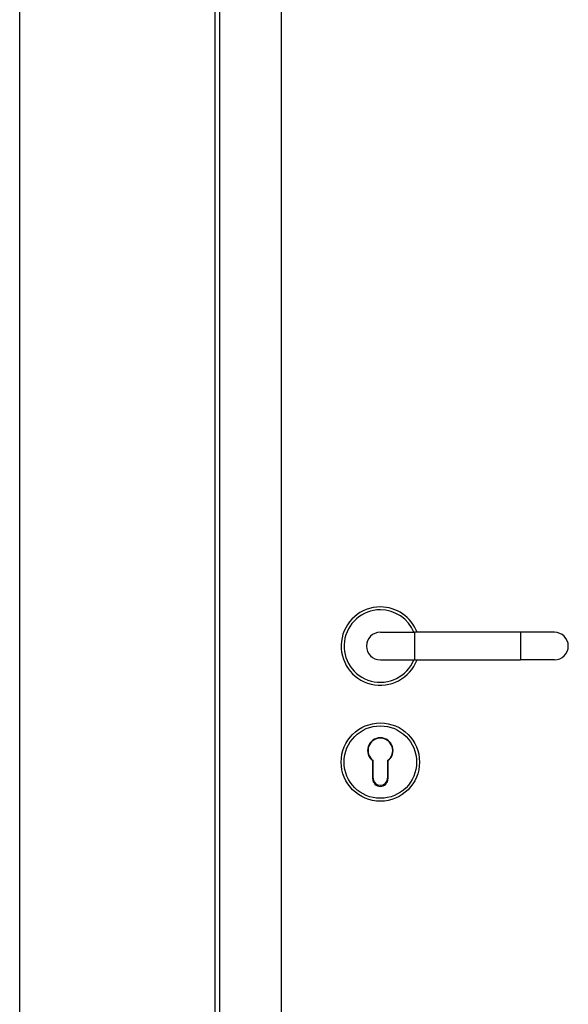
# Model space of a CAD drawing. Header units: millimetres. Extents: x -8500 to 4200, y 0 to 5940.
# Tile 167 of 256: x -5198 to -4820, y 2100 to 2779. Entities that reach past the tile are written whole.
import ezdxf

# ---------------------------------------------------------------- set-up
doc = ezdxf.new("R2010")
doc.units = ezdxf.units.MM
doc.layers.add('151', color=250, linetype='Continuous')

msp = doc.modelspace()

# ---------------------------------------------------------------- linework, layer by layer
at = {"layer": '151', "linetype": 'Continuous', "lineweight": -3}
for p, q in [((-5198.44, 1235.32), (-5198.44, 3455.32)), ((-5063.94, 3318.32), (-5063.94, 1235.32)), ((-5063.94, 3318.32), (-5063.94, 1235.32)), ((-5060.86, 3315.24), (-5060.86, 1235.32)), ((-5060.86, 3315.24), (-5060.86, 1235.32)), ((-5017.94, 1245.07), (-5017.94, 3273.07)), ((-4949.94, 2356.57), (-4926.44, 2356.57)), ((-4926.44, 2356.57), (-4926.44, 2337.57)), ((-4853.44, 2356.57), (-4926.44, 2356.57)), ((-4853.44, 2356.57), (-4853.44, 2337.57)), ((-4829.94, 2356.57), (-4853.44, 2356.57)), ((-4949.94, 2337.57), (-4926.44, 2337.57)), ((-4926.44, 2337.57), (-4853.44, 2337.57)), ((-4829.94, 2337.57), (-4853.44, 2337.57)), ((-4954.94, 2256.07), (-4954.94, 2268.19)), ((-4954.94, 2256.07), (-4954.94, 2268.19)), ((-4944.94, 2268.19), (-4944.94, 2256.07)), ((-4944.94, 2268.19), (-4944.94, 2256.07)), ((-4955.19, 2255.57), (-4955.19, 2268.07)), ((-4944.69, 2268.07), (-4944.69, 2255.57))]:
    msp.add_line(p, q, dxfattribs=at)
for radius in [27, 25]:
    msp.add_circle((-4949.94, 2267.07), radius, dxfattribs=at)
for centre, radius, start, end in [((-4949.94, 2347.07), 27, 90, 339.39563), ((-4949.94, 2347.07), 25, 90, 337.66312), ((-4949.94, 2347.07), 27, 20.59875, 90), ((-4949.94, 2347.07), 25, 22.33125, 90), ((-4949.94, 2347.07), 9.5, 90, 270), ((-4829.94, 2347.07), 9.5, 270, 90), ((-4949.94, 2275.07), 8.75, 306.8699, 233.1301), ((-4949.94, 2275.07), 8.5, 306.03188, 233.96812), ((-4949.94, 2275.07), 8.5, 306.03188, 233.96812), ((-4949.94, 2255.57), 5.25, 180, 0), ((-4949.94, 2256.07), 5, 180, 0), ((-4949.94, 2256.07), 5, 180, 0)]:
    msp.add_arc(centre, radius, start, end, dxfattribs=at)

doc.saveas('drawing.dxf')
